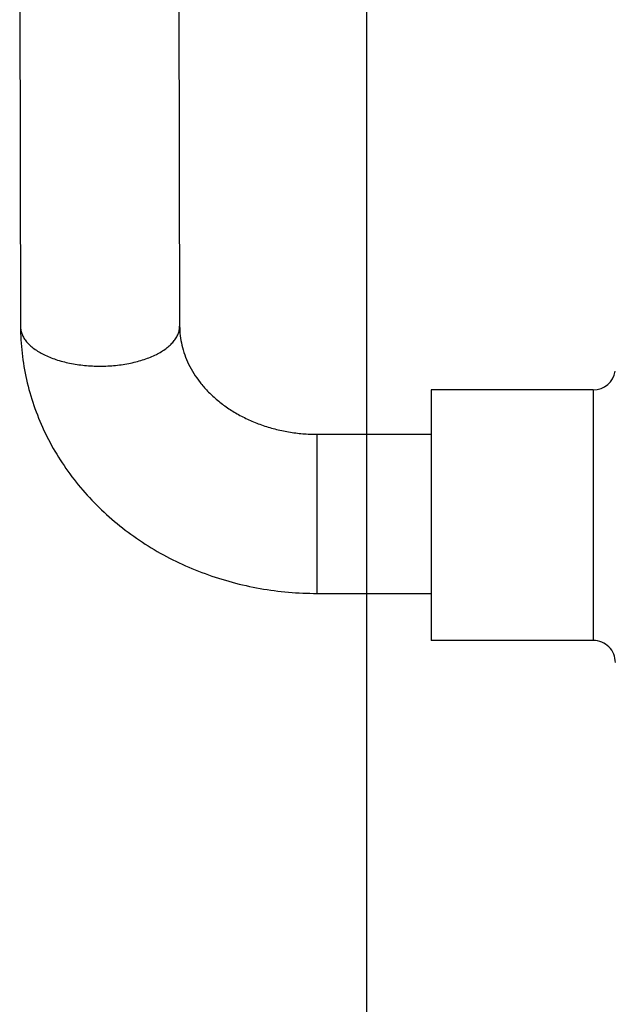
# Model space of a CAD drawing. Header units: inches. Extents: x 0.2 to 16.8, y 0.2 to 10.8.
# Tile 12 of 34: x 8.8 to 9.1, y 4.1 to 4.6. Entities that reach past the tile are written whole.
import ezdxf

# ---------------------------------------------------------------- set-up
doc = ezdxf.new("R2010")
doc.units = ezdxf.units.IN
doc.header["$LTSCALE"] = 0.935
doc.header["$MEASUREMENT"] = 0
doc.layers.get('0').update_dxf_attribs({"linetype": 'CONTINUOUS'})
doc.layers.add('DIMENSIONS', color=7, linetype='CONTINUOUS')
doc.styles.get("Standard").update_dxf_attribs({"font": 'txt', "width": 0.8})
doc.dimstyles.new('DIMSTYLE_1', dxfattribs={"dimtxt": 0.125, "dimasz": 0.18, "dimexe": 0.18, "dimexo": 0.0625, "dimgap": 0.09, "dimtad": 0, "dimtih": 1, "dimtoh": 1, "dimdec": 3, "dimzin": 4, "dimdsep": 46, "dimtxsty": 'STANDARD', "dimblk": '_FILLED', "dimblk1": '_FILLED', "dimblk2": '_FILLED', "dimcen": 0.09, "dimadec": 0, "dimazin": 0, "dimtp": 0.01, "dimtm": 0.01, "dimtfac": 1, "dimtdec": 3, "dimtofl": 0, "dimtmove": 0, "dimatfit": 3, "dimldrblk": '_FILLED', "dimfxl": 1, "dimtolj": 1, "dimtzin": 4, "dimarcsym": 0})

# ---------------------------------------------------------------- blocks, each defined once
blk = doc.blocks.new('*D26')
at = {"layer": 'DIMENSIONS', "color": 2, "linetype": 'CONTINUOUS'}
blk.add_line((8.9720349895, 5.4385137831), (8.9720349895, 2.4822690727), dxfattribs=at)
at = {"layer": 'DIMENSIONS', "color": 2, "linetype": 'CONTINUOUS', "insert": (8.9095349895, 2.4197690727), "char_height": 0.125, "width": 1.225, "attachment_point": 3, "rotation": 90, "line_spacing_factor": 0.9}
blk.add_mtext('.649{\\Ftxt.shx;\\W1.000000;\\H0.125000; }[16.49]', dxfattribs=at)
blk = doc.blocks.new('_FILLED')
at = {"color": 0, "linetype": 'BYBLOCK'}
blk.add_solid([(0, 0), (-1, 0.1736111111), (-1, -0.1736111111)], dxfattribs=at)

msp = doc.modelspace()

# ---------------------------------------------------------------- linework, layer by layer
at = {"color": 7, "linetype": 'CONTINUOUS'}
for p, q in [((8.786716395, 4.6427788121), (8.7871644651, 4.4469907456)), ((8.8717161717, 4.6429733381), (8.8721642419, 4.4471852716)), ((8.9455771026, 4.3894068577), (9.0065601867, 4.3894068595)), ((8.945577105, 4.3044068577), (9.0065601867, 4.3044068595))]:
    msp.add_line(p, q, dxfattribs=at)
at = {"color": 9, "linetype": 'CONTINUOUS'}
for p, q in [((8.8721642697, 4.447160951), (8.8721642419, 4.4471852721)), ((9.0931743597, 4.4131003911), (9.0931743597, 4.2792421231)), ((8.945577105, 4.3044068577), (8.9455771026, 4.3894068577))]:
    msp.add_line(p, q, dxfattribs=at)
at = {"color": 6, "linetype": 'CONTINUOUS'}
for p, q in [((9.0931743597, 4.4131003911), (9.0065601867, 4.4131003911)), ((9.0065601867, 4.413089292), (9.0065601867, 4.2792440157)), ((9.0931743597, 4.2792421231), (9.0065601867, 4.2792421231))]:
    msp.add_line(p, q, dxfattribs=at)
for centre, radius, start, end in [((9.0931743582, 4.4249114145), 0.0118110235, 270.0000028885, 351.3993340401), ((9.0931744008, 4.2674319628), 0.0118110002, 359.9980919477, 90)]:
    msp.add_arc(centre, radius, start, end, dxfattribs=at)
at = {"color": 7, "linetype": 'CONTINUOUS'}
for points, knots in [([(8.7871644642, 4.4469907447), (8.7871753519, 4.442233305), (8.7877281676, 4.4327022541), (8.7901164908, 4.4185734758), (8.7940425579, 4.4047529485), (8.7994603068, 4.3913954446), (8.8062877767, 4.3786294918), (8.8144562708, 4.366583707), (8.8238646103, 4.3553645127), (8.8344106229, 4.3450687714), (8.845990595, 4.3357912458), (8.858479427, 4.3275976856), (8.8717602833, 4.3205561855), (8.8857099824, 4.3147230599), (8.9002048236, 4.3101357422), (8.9200760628, 4.3057422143), (8.9353912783, 4.3044068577), (8.9455771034, 4.304406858)], [0, 0, 0, 0, 0.0603654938, 0.1208490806, 0.1814746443, 0.2423000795, 0.3033999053, 0.3648288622, 0.4266431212, 0.4888736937, 0.5515343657, 0.614626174, 0.6781228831, 0.7419981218, 0.8062250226, 0.8707559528, 1, 1, 1, 1]), ([(8.8721642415, 4.4471852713), (8.8721720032, 4.443793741), (8.8730042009, 4.4368004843), (8.8766961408, 4.4265419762), (8.8818073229, 4.4184741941), (8.8870863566, 4.4124128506), (8.8917607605, 4.4080257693), (8.8970287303, 4.4039537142), (8.9028470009, 4.4002656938), (8.9091651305, 4.3970379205), (8.9159122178, 4.3943166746), (8.9230153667, 4.3921472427), (8.9303924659, 4.3905782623), (8.9379429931, 4.3896236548), (8.9430314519, 4.3894068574), (8.9455771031, 4.3894068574)], [0, 0, 0, 0, 0.0986455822, 0.2027621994, 0.3146489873, 0.3741595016, 0.4362501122, 0.5007855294, 0.5675445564, 0.6363212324, 0.7068607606, 0.7788795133, 0.8520704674, 0.9259577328, 1, 1, 1, 1])]:
    msp.add_open_spline(points, degree=3, knots=knots, dxfattribs=at)
at = {"color": 9, "linetype": 'CONTINUOUS'}
for points, knots in [([(8.7871644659, 4.4469907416), (8.7871660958, 4.4462962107), (8.7873129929, 4.4448817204), (8.7879462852, 4.4427984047), (8.7889815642, 4.4407590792), (8.7904077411, 4.4387873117), (8.7922127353, 4.4369055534), (8.7951942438, 4.4344508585), (8.7997890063, 4.4317325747), (8.806224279, 4.4291615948), (8.8135380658, 4.4272504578), (8.821450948, 4.426091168), (8.8269051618, 4.4258310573), (8.829664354, 4.4258357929)], [0, 0, 0, 0, 0.0405524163, 0.0824025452, 0.126465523, 0.1734739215, 0.2239795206, 0.2782940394, 0.3985537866, 0.5338338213, 0.6817718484, 0.8388959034, 1, 1, 1, 1]), ([(8.829664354, 4.4258357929), (8.8324260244, 4.4258405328), (8.8378849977, 4.4261198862), (8.8458030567, 4.4273081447), (8.8531206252, 4.4292471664), (8.8595578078, 4.431843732), (8.8641520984, 4.4345811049), (8.8671320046, 4.4370488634), (8.8689351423, 4.4389389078), (8.8703587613, 4.4409175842), (8.8713908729, 4.4429623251), (8.8720203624, 4.4450495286), (8.8721642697, 4.4464658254), (8.8721642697, 4.447160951)], [0, 0, 0, 0, 0.1610201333, 0.3181082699, 0.4660508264, 0.6013647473, 0.721673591, 0.776012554, 0.8265388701, 0.8735614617, 0.9176288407, 0.9594705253, 1, 1, 1, 1])]:
    msp.add_open_spline(points, degree=3, knots=knots, dxfattribs=at)

# ---------------------------------------------------------------- dimensions: what is measured, and where the dimension line sits
at = {"layer": 'DIMENSIONS', "color": 2, "linetype": 'CONTINUOUS'}
dim = msp.add_ordinate_dim(feature_location=(8.9720349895, 5.4385137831), offset=(0, -2.9562447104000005), dtype=1, origin=(9.6214302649, 5.5010137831), dimstyle='DIMSTYLE_1', dxfattribs=at)
dim.commit()
dim.dimension.update_dxf_attribs({"geometry": '*D26', "text_midpoint": (9.1064570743, 1.5837699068)})

doc.saveas('drawing.dxf')
